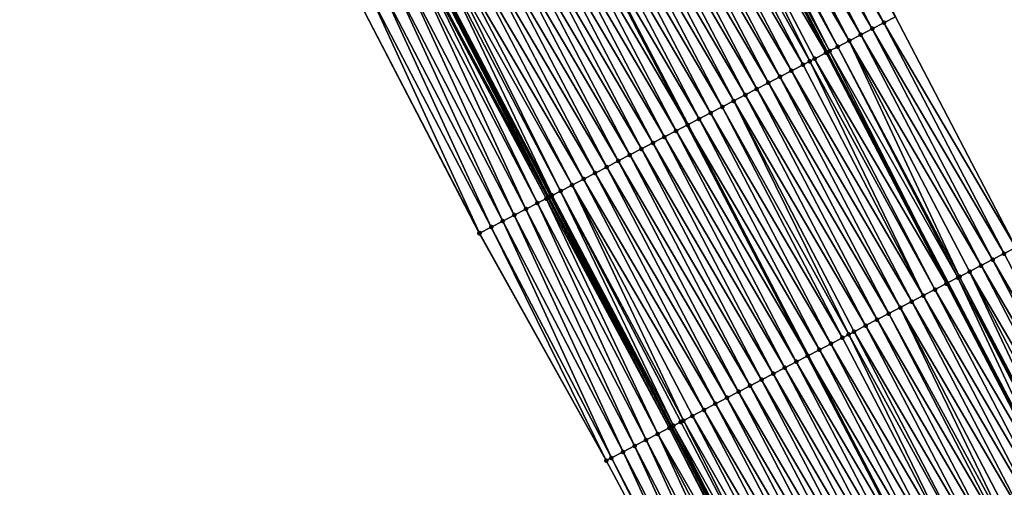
# Model space of a CAD drawing. Header units: feet. Extents: x 2010743 to 2022806, y 818705 to 837694.
# Tile 153 of 256: x 2012605 to 2012681, y 824639 to 824675. Entities that reach past the tile are written whole.
import ezdxf

# ---------------------------------------------------------------- set-up
doc = ezdxf.new("R2010")
doc.units = ezdxf.units.FT
doc.header["$MEASUREMENT"] = 0
for name, color, linetype, lineweight in [('EP_Travel Lane', 172, 'Continuous', 53), ('Road Shots', 141, 'Continuous', 100), ('STRIPING', 60, 'Continuous', 53)]:
    doc.layers.add(name, color=color, linetype=linetype, lineweight=lineweight)
doc.layers.add('I-77-MM17-21_NB-Surface-Border', color=7, linetype='Continuous')
doc.layers.add('I-77-MM17-21_NB-Surface-TIN', color=7, linetype='Continuous')

msp = doc.modelspace()

# ---------------------------------------------------------------- linework, layer by layer
at = {"layer": 'EP_Travel Lane'}
for points in [[(2012584.324, 824831.873, 318.057), (2012593.469, 824814.092, 317.762), (2012602.602, 824796.301, 317.476), (2012611.736, 824778.51, 317.207), (2012620.919, 824760.748, 316.938), (2012630.188, 824743.028, 316.639), (2012639.457, 824725.307, 316.431), (2012648.725, 824707.587, 316.091), (2012657.994, 824689.867, 315.798), (2012667.263, 824672.147, 315.518), (2012676.532, 824654.427, 315.226), (2012685.8, 824636.706, 314.947), (2012695.069, 824618.986, 314.645), (2012704.338, 824601.266, 314.374), (2012713.597, 824583.551, 314.096)], [(2012562.969, 824820.76, 318.455), (2012572.204, 824803.02, 318.177), (2012581.435, 824785.28, 317.892), (2012590.666, 824767.54, 317.597), (2012599.901, 824749.797, 317.319), (2012609.138, 824732.06, 317.046), (2012618.375, 824714.322, 316.847), (2012627.612, 824696.585, 316.52), (2012636.849, 824678.848, 316.241), (2012646.085, 824661.111, 315.956), (2012655.322, 824643.375, 315.635), (2012664.559, 824625.638, 315.362), (2012673.795, 824607.901, 315.018), (2012683.032, 824590.164, 314.741)]]:
    msp.add_polyline3d(points, dxfattribs=at)
at = {"layer": 'I-77-MM17-21_NB-Surface-Border', "color": 3, "linetype": 'Continuous', "lineweight": -3}
for points in [[(2012678.385, 824587.747, 314.57), (2012669.221, 824605.521, 314.887), (2012659.731, 824623.126, 315.2), (2012650.33, 824640.777, 315.493), (2012640.58, 824658.248, 315.754), (2012631.368, 824675.997, 316.052), (2012621.71, 824693.515, 316.31), (2012612.895, 824711.471, 316.632), (2012603.658, 824729.208, 316.907), (2012594.421, 824746.946, 317.157), (2012584.524, 824764.347, 317.4), (2012575.649, 824782.272, 317.695), (2012566.541, 824800.076, 318.006), (2012557.969, 824818.162, 318.305), (2012548.348, 824835.7, 318.571)], [(2012586.767, 824833.144, 318.019), (2012596.882, 824815.869, 317.681), (2012607, 824798.59, 317.391), (2012617.118, 824781.312, 317.091), (2012626.348, 824763.578, 316.814), (2012636.472, 824746.303, 316.52), (2012645.709, 824728.566, 316.234), (2012654.945, 824710.829, 315.939), (2012664.182, 824693.092, 315.663), (2012672.532, 824674.892, 315.417), (2012681.769, 824657.155, 315.16), (2012690.119, 824638.956, 314.897), (2012699.356, 824621.219, 314.598), (2012708.593, 824603.482, 314.311), (2012718.716, 824586.224, 314.036)]]:
    msp.add_polyline3d(points, dxfattribs=at)
at = {"layer": 'I-77-MM17-21_NB-Surface-TIN', "color": 128, "linetype": 'Continuous', "lineweight": -3}
for points in [[(2012670.759, 824673.968, 315.46), (2012661.522, 824691.705, 315.761), (2012660.635, 824691.243, 315.785)], [(2012671.646, 824674.43, 315.436), (2012662.409, 824692.167, 315.716), (2012661.522, 824691.705, 315.761)], [(2012670.759, 824673.968, 315.46), (2012671.646, 824674.43, 315.436), (2012661.522, 824691.705, 315.761)], [(2012671.646, 824674.43, 315.436), (2012672.532, 824674.892, 315.417), (2012662.409, 824692.167, 315.716)], [(2012669.872, 824673.506, 315.484), (2012660.635, 824691.243, 315.785), (2012659.748, 824690.781, 315.802)], [(2012669.872, 824673.506, 315.484), (2012670.759, 824673.968, 315.46), (2012660.635, 824691.243, 315.785)], [(2012658.444, 824690.101, 315.809), (2012657.994, 824689.867, 315.798), (2012667.483, 824672.262, 315.518)], [(2012658.444, 824690.101, 315.809), (2012668.098, 824672.582, 315.517), (2012658.862, 824690.319, 315.812)], [(2012658.444, 824690.101, 315.809), (2012667.483, 824672.262, 315.518), (2012668.098, 824672.582, 315.517)], [(2012668.985, 824673.044, 315.509), (2012659.748, 824690.781, 315.802), (2012658.862, 824690.319, 315.812)], [(2012668.098, 824672.582, 315.517), (2012668.985, 824673.044, 315.509), (2012658.862, 824690.319, 315.812)], [(2012668.985, 824673.044, 315.509), (2012669.872, 824673.506, 315.484), (2012659.748, 824690.781, 315.802)], [(2012656.201, 824688.933, 315.826), (2012665.952, 824671.464, 315.534), (2012657.088, 824689.395, 315.811)], [(2012657.088, 824689.395, 315.811), (2012667.211, 824672.12, 315.517), (2012657.975, 824689.857, 315.798)], [(2012657.088, 824689.395, 315.811), (2012665.952, 824671.464, 315.534), (2012666.324, 824671.658, 315.526)], [(2012657.088, 824689.395, 315.811), (2012666.324, 824671.658, 315.526), (2012667.211, 824672.12, 315.517)], [(2012657.975, 824689.857, 315.798), (2012667.211, 824672.12, 315.517), (2012657.994, 824689.867, 315.798)], [(2012667.483, 824672.262, 315.518), (2012657.994, 824689.867, 315.798), (2012667.263, 824672.147, 315.518)], [(2012667.211, 824672.12, 315.517), (2012667.263, 824672.147, 315.518), (2012657.994, 824689.867, 315.798)], [(2012655.314, 824688.471, 315.84), (2012665.438, 824671.196, 315.546), (2012656.201, 824688.933, 315.826)], [(2012656.201, 824688.933, 315.826), (2012665.438, 824671.196, 315.546), (2012665.952, 824671.464, 315.534)], [(2012653.54, 824687.547, 315.876), (2012663.664, 824670.272, 315.572), (2012654.427, 824688.009, 315.857)], [(2012654.427, 824688.009, 315.857), (2012664.551, 824670.734, 315.557), (2012655.314, 824688.471, 315.84)], [(2012654.427, 824688.009, 315.857), (2012663.664, 824670.272, 315.572), (2012664.551, 824670.734, 315.557)], [(2012655.314, 824688.471, 315.84), (2012664.551, 824670.734, 315.557), (2012665.438, 824671.196, 315.546)], [(2012651.767, 824686.622, 315.912), (2012661.89, 824669.347, 315.608), (2012652.654, 824687.084, 315.898)], [(2012652.654, 824687.084, 315.898), (2012662.777, 824669.81, 315.589), (2012653.54, 824687.547, 315.876)], [(2012652.654, 824687.084, 315.898), (2012661.89, 824669.347, 315.608), (2012662.777, 824669.81, 315.589)], [(2012653.54, 824687.547, 315.876), (2012662.777, 824669.81, 315.589), (2012663.664, 824670.272, 315.572)], [(2012650.88, 824686.16, 315.932), (2012661.003, 824668.885, 315.621), (2012651.767, 824686.622, 315.912)], [(2012651.767, 824686.622, 315.912), (2012661.003, 824668.885, 315.621), (2012661.89, 824669.347, 315.608)], [(2012649.106, 824685.236, 315.972), (2012659.23, 824667.961, 315.656), (2012649.993, 824685.698, 315.95)], [(2012649.993, 824685.698, 315.95), (2012660.117, 824668.423, 315.637), (2012650.88, 824686.16, 315.932)], [(2012649.993, 824685.698, 315.95), (2012659.23, 824667.961, 315.656), (2012660.117, 824668.423, 315.637)], [(2012650.88, 824686.16, 315.932), (2012660.117, 824668.423, 315.637), (2012661.003, 824668.885, 315.621)], [(2012657.456, 824667.037, 315.703), (2012648.22, 824684.774, 315.998), (2012647.333, 824684.312, 316.013)], [(2012658.343, 824667.499, 315.678), (2012649.106, 824685.236, 315.972), (2012648.22, 824684.774, 315.998)], [(2012657.456, 824667.037, 315.703), (2012658.343, 824667.499, 315.678), (2012648.22, 824684.774, 315.998)], [(2012658.343, 824667.499, 315.678), (2012659.23, 824667.961, 315.656), (2012649.106, 824685.236, 315.972)], [(2012646.446, 824683.849, 316.033), (2012656.569, 824666.575, 315.717), (2012647.333, 824684.312, 316.013)], [(2012657.456, 824667.037, 315.703), (2012647.333, 824684.312, 316.013), (2012656.569, 824666.575, 315.717)], [(2012654.796, 824665.65, 315.756), (2012645.559, 824683.387, 316.054), (2012644.672, 824682.925, 316.076)], [(2012655.683, 824666.113, 315.736), (2012646.446, 824683.849, 316.033), (2012645.559, 824683.387, 316.054)], [(2012654.796, 824665.65, 315.756), (2012655.683, 824666.113, 315.736), (2012645.559, 824683.387, 316.054)], [(2012655.683, 824666.113, 315.736), (2012656.569, 824666.575, 315.717), (2012646.446, 824683.849, 316.033)], [(2012653.909, 824665.188, 315.775), (2012644.672, 824682.925, 316.076), (2012643.786, 824682.463, 316.099)], [(2012653.909, 824665.188, 315.775), (2012654.796, 824665.65, 315.756), (2012644.672, 824682.925, 316.076)], [(2012652.135, 824664.264, 315.812), (2012642.899, 824682.001, 316.121), (2012642.012, 824681.539, 316.139)], [(2012653.022, 824664.726, 315.794), (2012643.786, 824682.463, 316.099), (2012642.899, 824682.001, 316.121)], [(2012652.135, 824664.264, 315.812), (2012653.022, 824664.726, 315.794), (2012642.899, 824682.001, 316.121)], [(2012653.022, 824664.726, 315.794), (2012653.909, 824665.188, 315.775), (2012643.786, 824682.463, 316.099)], [(2012650.362, 824663.34, 315.852), (2012641.125, 824681.077, 316.161), (2012640.238, 824680.614, 316.181)], [(2012651.248, 824663.802, 315.83), (2012642.012, 824681.539, 316.139), (2012641.125, 824681.077, 316.161)], [(2012650.362, 824663.34, 315.852), (2012651.248, 824663.802, 315.83), (2012641.125, 824681.077, 316.161)], [(2012651.248, 824663.802, 315.83), (2012652.135, 824664.264, 315.812), (2012642.012, 824681.539, 316.139)], [(2012649.475, 824662.878, 315.872), (2012640.238, 824680.614, 316.181), (2012639.352, 824680.152, 316.204)], [(2012649.475, 824662.878, 315.872), (2012650.362, 824663.34, 315.852), (2012640.238, 824680.614, 316.181)], [(2012647.701, 824661.953, 315.917), (2012638.465, 824679.69, 316.231), (2012637.914, 824679.403, 316.245)], [(2012648.588, 824662.416, 315.892), (2012639.352, 824680.152, 316.204), (2012638.465, 824679.69, 316.231)], [(2012647.701, 824661.953, 315.917), (2012648.588, 824662.416, 315.892), (2012638.465, 824679.69, 316.231)], [(2012648.588, 824662.416, 315.892), (2012649.475, 824662.878, 315.872), (2012639.352, 824680.152, 316.204)], [(2012645.835, 824660.981, 315.957), (2012636.691, 824678.766, 316.244), (2012636.384, 824678.606, 316.252)], [(2012645.928, 824661.029, 315.957), (2012636.772, 824678.808, 316.24), (2012636.691, 824678.766, 316.244)], [(2012645.835, 824660.981, 315.957), (2012645.928, 824661.029, 315.957), (2012636.691, 824678.766, 316.244)], [(2012636.772, 824678.808, 316.24), (2012646.085, 824661.111, 315.956), (2012636.849, 824678.848, 316.241)], [(2012645.928, 824661.029, 315.957), (2012646.085, 824661.111, 315.956), (2012636.772, 824678.808, 316.24)], [(2012646.173, 824661.157, 315.955), (2012637.578, 824679.228, 316.246), (2012636.849, 824678.848, 316.241)], [(2012646.173, 824661.157, 315.955), (2012636.849, 824678.848, 316.241), (2012646.085, 824661.111, 315.956)], [(2012646.815, 824661.491, 315.945), (2012637.914, 824679.403, 316.245), (2012637.578, 824679.228, 316.246)], [(2012646.173, 824661.157, 315.955), (2012646.815, 824661.491, 315.945), (2012637.578, 824679.228, 316.246)], [(2012646.815, 824661.491, 315.945), (2012647.701, 824661.953, 315.917), (2012637.914, 824679.403, 316.245)], [(2012644.153, 824660.106, 315.898), (2012635.804, 824678.304, 316.223), (2012634.917, 824677.843, 316.179)], [(2012645.041, 824660.568, 315.933), (2012636.287, 824678.556, 316.25), (2012635.804, 824678.304, 316.223)], [(2012644.153, 824660.106, 315.898), (2012645.041, 824660.568, 315.933), (2012635.804, 824678.304, 316.223)], [(2012645.716, 824660.919, 315.956), (2012636.384, 824678.606, 316.252), (2012636.287, 824678.556, 316.25)], [(2012645.041, 824660.568, 315.933), (2012645.716, 824660.919, 315.956), (2012636.287, 824678.556, 316.25)], [(2012645.716, 824660.919, 315.956), (2012645.835, 824660.981, 315.957), (2012636.384, 824678.606, 316.252)], [(2012642.379, 824659.183, 315.829), (2012634.03, 824677.382, 316.153), (2012633.142, 824676.92, 316.12)], [(2012643.266, 824659.645, 315.865), (2012634.917, 824677.843, 316.179), (2012634.03, 824677.382, 316.153)], [(2012642.379, 824659.183, 315.829), (2012643.266, 824659.645, 315.865), (2012634.03, 824677.382, 316.153)], [(2012643.266, 824659.645, 315.865), (2012644.153, 824660.106, 315.898), (2012634.917, 824677.843, 316.179)], [(2012640.605, 824658.26, 315.755), (2012632.255, 824676.459, 316.088), (2012631.368, 824675.997, 316.052)], [(2012641.492, 824658.722, 315.793), (2012633.142, 824676.92, 316.12), (2012632.255, 824676.459, 316.088)], [(2012640.605, 824658.26, 315.755), (2012641.492, 824658.722, 315.793), (2012632.255, 824676.459, 316.088)], [(2012641.492, 824658.722, 315.793), (2012642.379, 824659.183, 315.829), (2012633.142, 824676.92, 316.12)], [(2012640.605, 824658.26, 315.755), (2012631.368, 824675.997, 316.052), (2012640.58, 824658.248, 315.754)], [(2012680.882, 824656.693, 315.178), (2012671.646, 824674.43, 315.436), (2012670.759, 824673.968, 315.46)], [(2012681.769, 824657.155, 315.16), (2012672.532, 824674.892, 315.417), (2012671.646, 824674.43, 315.436)], [(2012680.882, 824656.693, 315.178), (2012681.769, 824657.155, 315.16), (2012671.646, 824674.43, 315.436)], [(2012679.109, 824655.769, 315.218), (2012669.872, 824673.506, 315.484), (2012668.985, 824673.044, 315.509)], [(2012679.996, 824656.231, 315.199), (2012670.759, 824673.968, 315.46), (2012669.872, 824673.506, 315.484)], [(2012679.109, 824655.769, 315.218), (2012679.996, 824656.231, 315.199), (2012669.872, 824673.506, 315.484)], [(2012679.996, 824656.231, 315.199), (2012680.882, 824656.693, 315.178), (2012670.759, 824673.968, 315.46)], [(2012677.457, 824654.908, 315.235), (2012668.985, 824673.044, 315.509), (2012668.098, 824672.582, 315.517)], [(2012677.457, 824654.908, 315.235), (2012678.222, 824655.307, 315.23), (2012668.985, 824673.044, 315.509)], [(2012678.222, 824655.307, 315.23), (2012679.109, 824655.769, 315.218), (2012668.985, 824673.044, 315.509)], [(2012676.448, 824654.383, 315.225), (2012667.211, 824672.12, 315.517), (2012666.324, 824671.658, 315.526)], [(2012676.448, 824654.383, 315.225), (2012667.263, 824672.147, 315.518), (2012667.211, 824672.12, 315.517)], [(2012667.483, 824672.262, 315.518), (2012667.263, 824672.147, 315.518), (2012676.532, 824654.427, 315.226)], [(2012676.448, 824654.383, 315.225), (2012676.532, 824654.427, 315.226), (2012667.263, 824672.147, 315.518)], [(2012677.335, 824654.845, 315.234), (2012668.098, 824672.582, 315.517), (2012667.483, 824672.262, 315.518)], [(2012677.335, 824654.845, 315.234), (2012667.483, 824672.262, 315.518), (2012676.532, 824654.427, 315.226)], [(2012677.335, 824654.845, 315.234), (2012677.457, 824654.908, 315.235), (2012668.098, 824672.582, 315.517)], [(2012674.674, 824653.459, 315.242), (2012665.438, 824671.196, 315.546), (2012664.551, 824670.734, 315.557)], [(2012674.674, 824653.459, 315.242), (2012665.952, 824671.464, 315.534), (2012665.438, 824671.196, 315.546)], [(2012675.561, 824653.921, 315.23), (2012666.324, 824671.658, 315.526), (2012665.952, 824671.464, 315.534)], [(2012674.674, 824653.459, 315.242), (2012675.561, 824653.921, 315.23), (2012665.952, 824671.464, 315.534)], [(2012675.561, 824653.921, 315.23), (2012676.448, 824654.383, 315.225), (2012666.324, 824671.658, 315.526)], [(2012673.787, 824652.997, 315.255), (2012664.551, 824670.734, 315.557), (2012663.664, 824670.272, 315.572)], [(2012673.787, 824652.997, 315.255), (2012674.674, 824653.459, 315.242), (2012664.551, 824670.734, 315.557)], [(2012672.014, 824652.073, 315.286), (2012662.777, 824669.81, 315.589), (2012661.89, 824669.347, 315.608)], [(2012672.901, 824652.535, 315.269), (2012663.664, 824670.272, 315.572), (2012662.777, 824669.81, 315.589)], [(2012672.014, 824652.073, 315.286), (2012672.901, 824652.535, 315.269), (2012662.777, 824669.81, 315.589)], [(2012672.901, 824652.535, 315.269), (2012673.787, 824652.997, 315.255), (2012663.664, 824670.272, 315.572)], [(2012670.24, 824651.149, 315.32), (2012661.003, 824668.885, 315.621), (2012660.117, 824668.423, 315.637)], [(2012671.127, 824651.611, 315.306), (2012661.89, 824669.347, 315.608), (2012661.003, 824668.885, 315.621)], [(2012670.24, 824651.149, 315.32), (2012671.127, 824651.611, 315.306), (2012661.003, 824668.885, 315.621)], [(2012671.127, 824651.611, 315.306), (2012672.014, 824652.073, 315.286), (2012661.89, 824669.347, 315.608)], [(2012668.947, 824650.475, 315.345), (2012660.117, 824668.423, 315.637), (2012659.23, 824667.961, 315.656)], [(2012668.947, 824650.475, 315.345), (2012669.353, 824650.686, 315.336), (2012660.117, 824668.423, 315.637)], [(2012669.353, 824650.686, 315.336), (2012670.24, 824651.149, 315.32), (2012660.117, 824668.423, 315.637)], [(2012657.456, 824667.037, 315.703), (2012667.58, 824649.762, 315.379), (2012658.343, 824667.499, 315.678)], [(2012658.343, 824667.499, 315.678), (2012668.466, 824650.224, 315.356), (2012659.23, 824667.961, 315.656)], [(2012658.343, 824667.499, 315.678), (2012667.58, 824649.762, 315.379), (2012668.466, 824650.224, 315.356)], [(2012668.466, 824650.224, 315.356), (2012668.947, 824650.475, 315.345), (2012659.23, 824667.961, 315.656)], [(2012657.456, 824667.037, 315.703), (2012656.569, 824666.575, 315.717), (2012666.693, 824649.3, 315.403)], [(2012657.456, 824667.037, 315.703), (2012666.693, 824649.3, 315.403), (2012667.58, 824649.762, 315.379)], [(2012654.796, 824665.65, 315.756), (2012664.919, 824648.376, 315.438), (2012655.683, 824666.113, 315.736)], [(2012655.683, 824666.113, 315.736), (2012665.806, 824648.838, 315.419), (2012656.569, 824666.575, 315.717)], [(2012655.683, 824666.113, 315.736), (2012664.919, 824648.376, 315.438), (2012665.806, 824648.838, 315.419)], [(2012666.693, 824649.3, 315.403), (2012656.569, 824666.575, 315.717), (2012665.806, 824648.838, 315.419)], [(2012653.022, 824664.726, 315.794), (2012663.146, 824647.452, 315.476), (2012653.909, 824665.188, 315.775)], [(2012653.909, 824665.188, 315.775), (2012664.032, 824647.914, 315.457), (2012654.796, 824665.65, 315.756)], [(2012653.909, 824665.188, 315.775), (2012663.146, 824647.452, 315.476), (2012664.032, 824647.914, 315.457)], [(2012654.796, 824665.65, 315.756), (2012664.032, 824647.914, 315.457), (2012664.919, 824648.376, 315.438)], [(2012652.135, 824664.264, 315.812), (2012662.259, 824646.989, 315.497), (2012653.022, 824664.726, 315.794)], [(2012653.022, 824664.726, 315.794), (2012662.259, 824646.989, 315.497), (2012663.146, 824647.452, 315.476)], [(2012650.362, 824663.34, 315.852), (2012660.485, 824646.065, 315.534), (2012651.248, 824663.802, 315.83)], [(2012651.248, 824663.802, 315.83), (2012661.372, 824646.527, 315.519), (2012652.135, 824664.264, 315.812)], [(2012651.248, 824663.802, 315.83), (2012660.485, 824646.065, 315.534), (2012661.372, 824646.527, 315.519)], [(2012652.135, 824664.264, 315.812), (2012661.372, 824646.527, 315.519), (2012662.259, 824646.989, 315.497)], [(2012658.712, 824645.141, 315.577), (2012649.475, 824662.878, 315.872), (2012648.588, 824662.416, 315.892)], [(2012649.475, 824662.878, 315.872), (2012659.598, 824645.603, 315.555), (2012650.362, 824663.34, 315.852)], [(2012658.712, 824645.141, 315.577), (2012659.598, 824645.603, 315.555), (2012649.475, 824662.878, 315.872)], [(2012650.362, 824663.34, 315.852), (2012659.598, 824645.603, 315.555), (2012660.485, 824646.065, 315.534)], [(2012657.825, 824644.679, 315.598), (2012648.588, 824662.416, 315.892), (2012647.701, 824661.953, 315.917)], [(2012657.825, 824644.679, 315.598), (2012658.712, 824645.141, 315.577), (2012648.588, 824662.416, 315.892)], [(2012655.482, 824643.458, 315.636), (2012646.815, 824661.491, 315.945), (2012646.173, 824661.157, 315.955)], [(2012656.251, 824643.859, 315.633), (2012647.701, 824661.953, 315.917), (2012646.815, 824661.491, 315.945)], [(2012655.482, 824643.458, 315.636), (2012656.051, 824643.754, 315.634), (2012646.815, 824661.491, 315.945)], [(2012656.051, 824643.754, 315.634), (2012656.251, 824643.859, 315.633), (2012646.815, 824661.491, 315.945)], [(2012656.251, 824643.859, 315.633), (2012656.938, 824644.217, 315.62), (2012647.701, 824661.953, 315.917)], [(2012656.938, 824644.217, 315.62), (2012657.825, 824644.679, 315.598), (2012647.701, 824661.953, 315.917)], [(2012653.39, 824642.369, 315.594), (2012645.041, 824660.568, 315.933), (2012644.153, 824660.106, 315.898)], [(2012654.277, 824642.831, 315.621), (2012645.716, 824660.919, 315.956), (2012645.041, 824660.568, 315.933)], [(2012653.39, 824642.369, 315.594), (2012654.277, 824642.831, 315.621), (2012645.041, 824660.568, 315.933)], [(2012655.164, 824643.293, 315.635), (2012645.835, 824660.981, 315.957), (2012645.716, 824660.919, 315.956)], [(2012654.277, 824642.831, 315.621), (2012655.164, 824643.293, 315.635), (2012645.716, 824660.919, 315.956)], [(2012655.164, 824643.293, 315.635), (2012645.928, 824661.029, 315.957), (2012645.835, 824660.981, 315.957)], [(2012655.316, 824643.372, 315.635), (2012646.085, 824661.111, 315.956), (2012645.928, 824661.029, 315.957)], [(2012655.164, 824643.293, 315.635), (2012655.316, 824643.372, 315.635), (2012645.928, 824661.029, 315.957)], [(2012646.173, 824661.157, 315.955), (2012646.085, 824661.111, 315.956), (2012655.322, 824643.375, 315.635)], [(2012655.316, 824643.372, 315.635), (2012655.322, 824643.375, 315.635), (2012646.085, 824661.111, 315.956)], [(2012655.482, 824643.458, 315.636), (2012646.173, 824661.157, 315.955), (2012655.322, 824643.375, 315.635)], [(2012652.503, 824641.908, 315.569), (2012644.153, 824660.106, 315.898), (2012643.266, 824659.645, 315.865)], [(2012652.503, 824641.908, 315.569), (2012653.39, 824642.369, 315.594), (2012644.153, 824660.106, 315.898)], [(2012650.729, 824640.985, 315.509), (2012642.379, 824659.183, 315.829), (2012641.492, 824658.722, 315.793)], [(2012651.616, 824641.446, 315.543), (2012643.266, 824659.645, 315.865), (2012642.379, 824659.183, 315.829)], [(2012650.729, 824640.985, 315.509), (2012651.616, 824641.446, 315.543), (2012642.379, 824659.183, 315.829)], [(2012651.616, 824641.446, 315.543), (2012652.503, 824641.908, 315.569), (2012643.266, 824659.645, 315.865)], [(2012650.33, 824640.777, 315.493), (2012641.492, 824658.722, 315.793), (2012640.605, 824658.26, 315.755)], [(2012650.729, 824640.985, 315.509), (2012641.492, 824658.722, 315.793), (2012650.33, 824640.777, 315.493)], [(2012650.33, 824640.777, 315.493), (2012640.605, 824658.26, 315.755), (2012640.58, 824658.248, 315.754)], [(2012690.119, 824638.956, 314.897), (2012681.769, 824657.155, 315.16), (2012680.882, 824656.693, 315.178)], [(2012689.232, 824638.494, 314.916), (2012679.996, 824656.231, 315.199), (2012679.109, 824655.769, 315.218)], [(2012690.119, 824638.956, 314.897), (2012680.882, 824656.693, 315.178), (2012679.996, 824656.231, 315.199)], [(2012689.232, 824638.494, 314.916), (2012690.119, 824638.956, 314.897), (2012679.996, 824656.231, 315.199)], [(2012686.739, 824637.195, 314.95), (2012678.222, 824655.307, 315.23), (2012677.457, 824654.908, 315.235)], [(2012688.346, 824638.032, 314.933), (2012679.109, 824655.769, 315.218), (2012678.222, 824655.307, 315.23)], [(2012686.739, 824637.195, 314.95), (2012687.459, 824637.57, 314.946), (2012678.222, 824655.307, 315.23)], [(2012687.459, 824637.57, 314.946), (2012688.346, 824638.032, 314.933), (2012678.222, 824655.307, 315.23)], [(2012688.346, 824638.032, 314.933), (2012689.232, 824638.494, 314.916), (2012679.109, 824655.769, 315.218)], [(2012677.335, 824654.845, 315.234), (2012676.532, 824654.427, 315.226), (2012685.8, 824636.706, 314.947)], [(2012686.572, 824637.108, 314.95), (2012677.457, 824654.908, 315.235), (2012677.335, 824654.845, 315.234)], [(2012686.572, 824637.108, 314.95), (2012677.335, 824654.845, 315.234), (2012685.8, 824636.706, 314.947)], [(2012686.572, 824637.108, 314.95), (2012686.739, 824637.195, 314.95), (2012677.457, 824654.908, 315.235)], [(2012684.798, 824636.184, 314.953), (2012675.561, 824653.921, 315.23), (2012674.674, 824653.459, 315.242)], [(2012685.685, 824636.646, 314.947), (2012676.448, 824654.383, 315.225), (2012675.561, 824653.921, 315.23)], [(2012684.798, 824636.184, 314.953), (2012685.685, 824636.646, 314.947), (2012675.561, 824653.921, 315.23)], [(2012685.685, 824636.646, 314.947), (2012676.532, 824654.427, 315.226), (2012676.448, 824654.383, 315.225)], [(2012685.685, 824636.646, 314.947), (2012685.8, 824636.706, 314.947), (2012676.532, 824654.427, 315.226)], [(2012683.911, 824635.722, 314.965), (2012674.674, 824653.459, 315.242), (2012673.787, 824652.997, 315.255)], [(2012683.911, 824635.722, 314.965), (2012684.798, 824636.184, 314.953), (2012674.674, 824653.459, 315.242)], [(2012681.588, 824634.511, 314.997), (2012672.901, 824652.535, 315.269), (2012672.014, 824652.073, 315.286)], [(2012683.024, 824635.26, 314.977), (2012673.787, 824652.997, 315.255), (2012672.901, 824652.535, 315.269)], [(2012681.588, 824634.511, 314.997), (2012682.137, 824634.798, 314.987), (2012672.901, 824652.535, 315.269)], [(2012682.137, 824634.798, 314.987), (2012683.024, 824635.26, 314.977), (2012672.901, 824652.535, 315.269)], [(2012683.024, 824635.26, 314.977), (2012683.911, 824635.722, 314.965), (2012673.787, 824652.997, 315.255)], [(2012680.364, 824633.874, 315.022), (2012671.127, 824651.611, 315.306), (2012670.24, 824651.149, 315.32)], [(2012681.251, 824634.336, 315.003), (2012672.014, 824652.073, 315.286), (2012671.127, 824651.611, 315.306)], [(2012680.364, 824633.874, 315.022), (2012681.251, 824634.336, 315.003), (2012671.127, 824651.611, 315.306)], [(2012681.251, 824634.336, 315.003), (2012681.588, 824634.511, 314.997), (2012672.014, 824652.073, 315.286)], [(2012679.477, 824633.412, 315.04), (2012670.24, 824651.149, 315.32), (2012669.353, 824650.686, 315.336)], [(2012679.477, 824633.412, 315.04), (2012680.364, 824633.874, 315.022), (2012670.24, 824651.149, 315.32)], [(2012677.703, 824632.487, 315.076), (2012668.466, 824650.224, 315.356), (2012667.58, 824649.762, 315.379)], [(2012677.703, 824632.487, 315.076), (2012668.947, 824650.475, 315.345), (2012668.466, 824650.224, 315.356)], [(2012678.59, 824632.949, 315.056), (2012669.353, 824650.686, 315.336), (2012668.947, 824650.475, 315.345)], [(2012677.703, 824632.487, 315.076), (2012678.59, 824632.949, 315.056), (2012668.947, 824650.475, 315.345)], [(2012678.59, 824632.949, 315.056), (2012679.477, 824633.412, 315.04), (2012669.353, 824650.686, 315.336)], [(2012675.93, 824631.563, 315.116), (2012666.693, 824649.3, 315.403), (2012665.806, 824648.838, 315.419)], [(2012676.816, 824632.025, 315.096), (2012667.58, 824649.762, 315.379), (2012666.693, 824649.3, 315.403)], [(2012675.93, 824631.563, 315.116), (2012676.816, 824632.025, 315.096), (2012666.693, 824649.3, 315.403)], [(2012676.816, 824632.025, 315.096), (2012677.703, 824632.487, 315.076), (2012667.58, 824649.762, 315.379)], [(2012664.919, 824648.376, 315.438), (2012675.043, 824631.101, 315.132), (2012665.806, 824648.838, 315.419)], [(2012675.93, 824631.563, 315.116), (2012665.806, 824648.838, 315.419), (2012675.043, 824631.101, 315.132)], [(2012673.269, 824630.177, 315.171), (2012664.032, 824647.914, 315.457), (2012663.146, 824647.452, 315.476)], [(2012674.156, 824630.639, 315.15), (2012664.919, 824648.376, 315.438), (2012664.032, 824647.914, 315.457)], [(2012673.269, 824630.177, 315.171), (2012674.156, 824630.639, 315.15), (2012664.032, 824647.914, 315.457)], [(2012674.156, 824630.639, 315.15), (2012675.043, 824631.101, 315.132), (2012664.919, 824648.376, 315.438)], [(2012671.496, 824629.252, 315.207), (2012662.259, 824646.989, 315.497), (2012661.372, 824646.527, 315.519)], [(2012672.382, 824629.715, 315.188), (2012663.146, 824647.452, 315.476), (2012662.259, 824646.989, 315.497)], [(2012671.496, 824629.252, 315.207), (2012672.382, 824629.715, 315.188), (2012662.259, 824646.989, 315.497)], [(2012672.382, 824629.715, 315.188), (2012673.269, 824630.177, 315.171), (2012663.146, 824647.452, 315.476)], [(2012670.609, 824628.79, 315.225), (2012661.372, 824646.527, 315.519), (2012660.485, 824646.065, 315.534)], [(2012670.609, 824628.79, 315.225), (2012671.496, 824629.252, 315.207), (2012661.372, 824646.527, 315.519)], [(2012658.712, 824645.141, 315.577), (2012668.835, 824627.866, 315.265), (2012659.598, 824645.603, 315.555)], [(2012669.722, 824628.328, 315.244), (2012660.485, 824646.065, 315.534), (2012659.598, 824645.603, 315.555)], [(2012668.835, 824627.866, 315.265), (2012669.722, 824628.328, 315.244), (2012659.598, 824645.603, 315.555)], [(2012669.722, 824628.328, 315.244), (2012670.609, 824628.79, 315.225), (2012660.485, 824646.065, 315.534)], [(2012657.825, 824644.679, 315.598), (2012667.948, 824627.404, 315.284), (2012658.712, 824645.141, 315.577)], [(2012658.712, 824645.141, 315.577), (2012667.948, 824627.404, 315.284), (2012668.835, 824627.866, 315.265)], [(2012656.251, 824643.859, 315.633), (2012666.175, 824626.48, 315.332), (2012656.938, 824644.217, 315.62)], [(2012656.938, 824644.217, 315.62), (2012667.061, 824626.942, 315.307), (2012657.825, 824644.679, 315.598)], [(2012656.938, 824644.217, 315.62), (2012666.175, 824626.48, 315.332), (2012667.061, 824626.942, 315.307)], [(2012657.825, 824644.679, 315.598), (2012667.061, 824626.942, 315.307), (2012667.948, 824627.404, 315.284)], [(2012654.277, 824642.831, 315.621), (2012664.278, 824625.491, 315.362), (2012655.164, 824643.293, 315.635)], [(2012655.164, 824643.293, 315.635), (2012664.401, 824625.555, 315.362), (2012655.316, 824643.372, 315.635)], [(2012655.164, 824643.293, 315.635), (2012664.278, 824625.491, 315.362), (2012664.377, 824625.543, 315.362)], [(2012655.164, 824643.293, 315.635), (2012664.377, 824625.543, 315.362), (2012664.401, 824625.555, 315.362)], [(2012655.316, 824643.372, 315.635), (2012664.559, 824625.638, 315.362), (2012655.322, 824643.375, 315.635)], [(2012655.316, 824643.372, 315.635), (2012664.401, 824625.555, 315.362), (2012664.559, 824625.638, 315.362)], [(2012655.482, 824643.458, 315.636), (2012655.322, 824643.375, 315.635), (2012664.578, 824625.648, 315.361)], [(2012664.578, 824625.648, 315.361), (2012655.322, 824643.375, 315.635), (2012664.559, 824625.638, 315.362)], [(2012655.482, 824643.458, 315.636), (2012665.288, 824626.017, 315.352), (2012656.051, 824643.754, 315.634)], [(2012655.482, 824643.458, 315.636), (2012664.578, 824625.648, 315.361), (2012665.288, 824626.017, 315.352)], [(2012656.051, 824643.754, 315.634), (2012665.288, 824626.017, 315.352), (2012656.251, 824643.859, 315.633)], [(2012656.251, 824643.859, 315.633), (2012665.288, 824626.017, 315.352), (2012666.175, 824626.48, 315.332)], [(2012653.39, 824642.369, 315.594), (2012662.627, 824624.632, 315.312), (2012654.277, 824642.831, 315.621)], [(2012654.277, 824642.831, 315.621), (2012662.627, 824624.632, 315.312), (2012663.514, 824625.094, 315.348)], [(2012654.277, 824642.831, 315.621), (2012663.514, 824625.094, 315.348), (2012664.278, 824625.491, 315.362)], [(2012651.616, 824641.446, 315.543), (2012660.853, 824623.709, 315.249), (2012652.503, 824641.908, 315.569)], [(2012652.503, 824641.908, 315.569), (2012661.74, 824624.171, 315.284), (2012653.39, 824642.369, 315.594)], [(2012652.503, 824641.908, 315.569), (2012660.853, 824623.709, 315.249), (2012661.74, 824624.171, 315.284)], [(2012653.39, 824642.369, 315.594), (2012661.74, 824624.171, 315.284), (2012662.627, 824624.632, 315.312)], [(2012650.729, 824640.985, 315.509), (2012650.33, 824640.777, 315.493), (2012659.731, 824623.126, 315.2)], [(2012650.729, 824640.985, 315.509), (2012659.965, 824623.248, 315.211), (2012651.616, 824641.446, 315.543)], [(2012650.729, 824640.985, 315.509), (2012659.731, 824623.126, 315.2), (2012659.965, 824623.248, 315.211)], [(2012651.616, 824641.446, 315.543), (2012659.965, 824623.248, 315.211), (2012660.853, 824623.709, 315.249)]]:
    msp.add_3dface(points, dxfattribs=at)
at = {"layer": 'Road Shots', "lineweight": 100}
for p in [(2012671.646, 824674.43, 315.436), (2012669.872, 824673.506, 315.484), (2012670.759, 824673.968, 315.46), (2012668.985, 824673.044, 315.509), (2012667.211, 824672.12, 315.517), (2012667.483, 824672.262, 315.518), (2012668.098, 824672.582, 315.517), (2012665.438, 824671.196, 315.546), (2012665.952, 824671.464, 315.534), (2012666.324, 824671.658, 315.526), (2012664.551, 824670.734, 315.557), (2012662.777, 824669.81, 315.589), (2012663.664, 824670.272, 315.572), (2012661.003, 824668.885, 315.621), (2012661.89, 824669.347, 315.608), (2012660.117, 824668.423, 315.637), (2012658.343, 824667.499, 315.678), (2012659.23, 824667.961, 315.656), (2012657.456, 824667.037, 315.703), (2012655.683, 824666.113, 315.736), (2012656.569, 824666.575, 315.717), (2012653.909, 824665.188, 315.775), (2012654.796, 824665.65, 315.756), (2012653.022, 824664.726, 315.794), (2012651.248, 824663.802, 315.83), (2012652.135, 824664.264, 315.812), (2012649.475, 824662.878, 315.872), (2012650.362, 824663.34, 315.852), (2012648.588, 824662.416, 315.892), (2012646.815, 824661.491, 315.945), (2012647.701, 824661.953, 315.917), (2012645.041, 824660.568, 315.933), (2012645.716, 824660.919, 315.956), (2012645.835, 824660.981, 315.957), (2012645.928, 824661.029, 315.957), (2012646.173, 824661.157, 315.955), (2012644.153, 824660.106, 315.898), (2012642.379, 824659.183, 315.829), (2012643.266, 824659.645, 315.865), (2012641.492, 824658.722, 315.793), (2012640.58, 824658.248, 315.754), (2012640.605, 824658.26, 315.755), (2012679.996, 824656.231, 315.199), (2012680.882, 824656.693, 315.178), (2012678.222, 824655.307, 315.23), (2012679.109, 824655.769, 315.218), (2012677.335, 824654.845, 315.234), (2012677.457, 824654.908, 315.235), (2012675.561, 824653.921, 315.23), (2012676.448, 824654.383, 315.225), (2012674.674, 824653.459, 315.242), (2012672.901, 824652.535, 315.269), (2012673.787, 824652.997, 315.255), (2012671.127, 824651.611, 315.306), (2012672.014, 824652.073, 315.286), (2012670.24, 824651.149, 315.32), (2012668.466, 824650.224, 315.356), (2012668.947, 824650.475, 315.345), (2012669.353, 824650.686, 315.336), (2012666.693, 824649.3, 315.403), (2012667.58, 824649.762, 315.379), (2012665.806, 824648.838, 315.419), (2012664.032, 824647.914, 315.457), (2012664.919, 824648.376, 315.438), (2012662.259, 824646.989, 315.497), (2012663.146, 824647.452, 315.476), (2012661.372, 824646.527, 315.519), (2012659.598, 824645.603, 315.555), (2012660.485, 824646.065, 315.534), (2012658.712, 824645.141, 315.577), (2012656.938, 824644.217, 315.62), (2012657.825, 824644.679, 315.598), (2012655.164, 824643.293, 315.635), (2012655.316, 824643.372, 315.635), (2012655.482, 824643.458, 315.636), (2012656.051, 824643.754, 315.634), (2012656.251, 824643.859, 315.633), (2012654.277, 824642.831, 315.621), (2012652.503, 824641.908, 315.569), (2012653.39, 824642.369, 315.594), (2012650.729, 824640.985, 315.509), (2012651.616, 824641.446, 315.543), (2012650.33, 824640.777, 315.493)]:
    msp.add_point(p, dxfattribs=at)
at = {"layer": 'STRIPING'}
msp.add_polyline3d([(2012573.461, 824826.22, 318.255), (2012582.691, 824808.48, 317.967), (2012591.921, 824790.74, 317.683), (2012601.152, 824773, 317.403), (2012610.386, 824755.26, 317.117), (2012619.622, 824737.523, 316.824), (2012628.859, 824719.785, 316.609), (2012638.096, 824702.049, 316.3), (2012647.333, 824684.312, 316.013), (2012656.569, 824666.575, 315.717), (2012665.806, 824648.838, 315.419), (2012675.043, 824631.101, 315.132), (2012684.279, 824613.364, 314.813), (2012693.516, 824595.627, 314.545), (2012702.761, 824577.892, 314.263)], dxfattribs=at)

doc.saveas('drawing.dxf')
